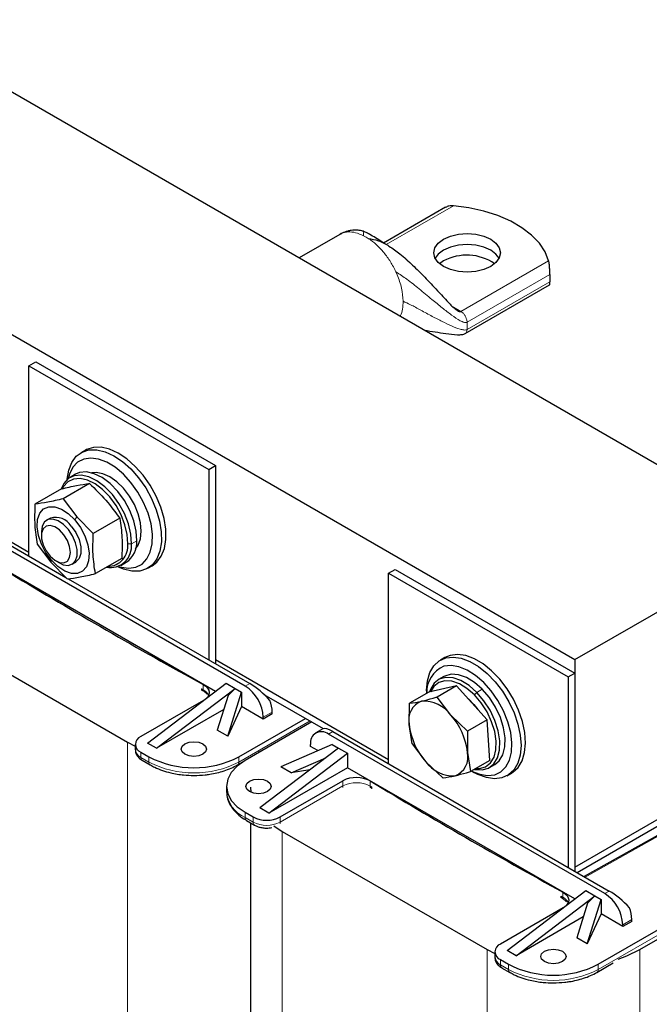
# Model space of a CAD drawing. Header units: millimetres. Extents: x 5 to 418, y 2 to 292.
# Tile 21 of 23: x 335 to 361, y 93 to 134. Entities that reach past the tile are written whole.
import ezdxf

# ---------------------------------------------------------------- set-up
doc = ezdxf.new("R2010")
doc.units = ezdxf.units.MM

msp = doc.modelspace()

# ---------------------------------------------------------------- linework, layer by layer
at = {"color": 7, "linetype": 'Continuous', "lineweight": 25}
for p, q in [((329.0997, 134.4725), (366.8121, 112.7017)), ((320.275, 129.3782), (357.9874, 107.6073)), ((352.5546, 126.5947), (349.9599, 125.0968)), ((348.1223, 125.4597), (346.4172, 124.4754)), ((351.1288, 124.2123), (350.8919, 124.4176)), ((352.472, 124.3415), (352.3075, 124.2273)), ((356.9345, 123.7719), (356.9345, 123.4671)), ((353.3843, 121.2913), (356.9254, 123.3355)), ((335.0771, 119.9404), (335.36, 120.1037)), ((335.0771, 111.9492), (335.0771, 119.9404)), ((335.0771, 119.9404), (342.6196, 115.5862)), ((335.36, 120.1037), (342.9024, 115.7495)), ((327.8175, 116.3142), (335.0771, 112.1233)), ((337.4485, 116.3995), (337.2599, 116.2906)), ((342.6196, 115.5862), (342.9024, 115.7495)), ((342.9024, 115.7495), (342.9024, 107.4318)), ((337.0275, 115.3867), (336.8013, 115.2561)), ((342.6196, 115.5862), (342.6196, 107.5951)), ((337.6177, 114.9974), (336.5078, 114.3567)), ((336.4387, 114.774), (335.3289, 114.1332)), ((336.5078, 114.3567), (337.0908, 113.598)), ((332.7484, 113.2936), (336.6203, 111.0584)), ((335.9769, 113.5485), (335.8198, 113.4579)), ((337.0908, 113.598), (337.7754, 112.898)), ((338.8852, 113.5387), (337.7754, 112.898)), ((344.1564, 106.4902), (332.5598, 113.1847)), ((335.5989, 112.9695), (335.5989, 112.8025)), ((335.4174, 112.451), (336.0003, 111.6923)), ((357.9874, 107.6073), (366.8121, 112.7017)), ((342.8998, 106.2684), (333.3612, 111.7749)), ((336.0003, 111.6923), (336.6849, 110.9923)), ((336.2084, 111.7467), (336.353, 111.6632)), ((336.8864, 111.6103), (337.0435, 111.701)), ((338.9738, 111.8565), (337.8639, 111.2158)), ((338.9344, 111.5609), (339.1607, 111.6916)), ((340.0597, 111.4408), (340.2482, 111.5496)), ((350.1621, 111.232), (350.4449, 111.3953)), ((350.1621, 103.2409), (350.1621, 111.232)), ((350.1621, 111.232), (357.7045, 106.8779)), ((350.4449, 111.3953), (357.9874, 107.0411)), ((336.7243, 110.9983), (344.3449, 106.599)), ((330.6176, 109.1025), (339.2161, 104.1387)), ((342.9024, 107.6059), (350.1621, 103.415)), ((352.5334, 107.6911), (352.3449, 107.5823)), ((352.7532, 107.7833), (352.5334, 107.6911)), ((357.9874, 107.6073), (357.9874, 98.8975)), ((352.4896, 106.8961), (352.2633, 106.7654)), ((357.7045, 106.8779), (357.9874, 107.0411)), ((357.7045, 106.8779), (357.7045, 98.8867)), ((357.9874, 107.0411), (357.9874, 98.7234)), ((340.0552, 104.1007), (343.355, 106.6153)), ((340.4323, 103.883), (343.7321, 106.3976)), ((342.3965, 106.2899), (342.5487, 106.1492)), ((343.355, 106.6153), (343.7321, 106.3976)), ((343.4163, 104.3865), (343.9961, 106.2452)), ((343.7321, 106.3976), (343.4351, 106.0941)), ((343.7321, 106.3976), (343.9961, 106.2452)), ((343.9961, 106.2452), (343.9961, 105.6355)), ((351.8604, 106.2434), (351.0432, 105.7716)), ((351.7648, 106.3003), (351.7648, 106.1882)), ((353.022, 106.5064), (351.8604, 106.2434)), ((353.022, 106.5064), (352.2048, 106.0346)), ((353.022, 106.5064), (354.303, 105.072)), ((342.4059, 105.8932), (339.7723, 104.3728)), ((343.4351, 106.0941), (342.9809, 104.6379)), ((344.9384, 106.1475), (347.4286, 104.7099)), ((352.7763, 105.2776), (352.2048, 106.0346)), ((343.2534, 105.5116), (340.4323, 103.883)), ((343.9961, 105.6355), (343.4163, 104.3865)), ((344.9106, 105.1076), (343.9961, 105.6355)), ((351.0338, 104.8831), (351.0432, 105.7716)), ((343.883, 103.5237), (346.6831, 105.1403)), ((345.2877, 105.3253), (344.9106, 105.1076)), ((344.9106, 105.1076), (344.9106, 105.1838)), ((345.2877, 105.3253), (345.2877, 105.4015)), ((353.4857, 104.6002), (352.7763, 105.2776)), ((354.303, 105.072), (353.4857, 104.6002)), ((354.4223, 103.3746), (354.303, 105.072)), ((343.4163, 104.3865), (342.9809, 104.6379)), ((346.9471, 104.9879), (344.1469, 103.3714)), ((347.4105, 104.7018), (347.1115, 104.5292)), ((351.1625, 104.0743), (351.0338, 104.8831)), ((353.4857, 104.6002), (353.4764, 103.7117)), ((359.2413, 97.7818), (347.6448, 104.4764)), ((347.8333, 104.5852), (359.4299, 97.8907)), ((339.2161, 104.1387), (339.538, 103.9699)), ((339.538, 104.0463), (339.538, 103.8285)), ((340.4323, 103.883), (340.0552, 104.1007)), ((344.7183, 103.7329), (344.8602, 103.7831)), ((348.069, 103.894), (344.7692, 101.3793)), ((347.805, 104.0463), (345.6414, 103.102)), ((346.8905, 103.9646), (346.8905, 104.0408)), ((347.2036, 103.7839), (346.8905, 103.9646)), ((347.805, 104.0463), (348.069, 103.894)), ((348.069, 103.894), (348.4462, 103.6762)), ((351.1625, 104.0743), (351.7339, 103.3172)), ((357.9874, 98.8975), (366.8121, 103.9919)), ((339.7723, 103.7197), (340.1117, 103.5237)), ((339.8276, 103.3799), (340.167, 103.1839)), ((345.1463, 101.1616), (348.4462, 103.6762)), ((346.0768, 102.8506), (347.5351, 103.4871)), ((348.4462, 103.6762), (348.4462, 103.0666)), ((353.4764, 103.7117), (353.6051, 102.9028)), ((354.4223, 103.3746), (353.6051, 102.9028)), ((358.0818, 98.6689), (366.8121, 103.7088)), ((340.167, 103.1839), (340.1698, 103.1823)), ((343.8277, 103.1839), (344.0482, 103.3112)), ((348.4462, 103.0666), (345.1463, 101.1616)), ((346.0768, 102.8506), (345.6414, 103.102)), ((346.8586, 102.9715), (346.0768, 102.8506)), ((357.9847, 97.5601), (348.4462, 103.0666)), ((351.7339, 103.3172), (352.4434, 102.6399)), ((354.3965, 103.0703), (354.6228, 103.2009)), ((358.9679, 94.8154), (373.11, 102.9795)), ((353.6474, 102.9273), (353.7444, 102.8712)), ((355.1446, 102.7324), (355.3332, 102.8413)), ((343.3659, 102.2828), (343.3659, 102.0651)), ((344.3748, 102.2447), (344.3889, 102.0381)), ((345.6177, 100.9983), (348.2513, 102.5187)), ((344.3748, 102.0856), (344.3355, 102.065)), ((344.3748, 102.0856), (344.3748, 102.0446)), ((345.1463, 101.1616), (344.7692, 101.3793)), ((360.7121, 95.4304), (371.5544, 101.6895)), ((344.1469, 101.1943), (344.4864, 100.9983)), ((344.2022, 100.8544), (344.5416, 100.6585)), ((344.2022, 100.8544), (344.2051, 100.8528)), ((344.3748, 100.7548), (344.3748, 77.313)), ((345.3522, 100.6214), (345.7026, 100.3941)), ((362.5786, 100.8636), (358.3805, 98.4965)), ((345.7026, 100.3941), (354.301, 95.4304)), ((357.9874, 98.8975), (357.9874, 98.7234)), ((355.1401, 95.3923), (358.4399, 97.907)), ((355.5172, 95.1746), (358.8171, 97.6893)), ((357.4815, 97.5815), (357.6336, 97.4408)), ((358.4399, 97.907), (358.8171, 97.6893)), ((358.8171, 97.6893), (358.52, 97.3858)), ((358.8171, 97.6893), (359.081, 97.5369)), ((357.4908, 97.1848), (354.8573, 95.6645)), ((358.52, 97.3858), (358.0658, 95.9295)), ((358.5013, 95.6781), (359.081, 97.5369)), ((359.081, 97.5369), (359.081, 96.9272)), ((358.3383, 96.8032), (355.5172, 95.1746)), ((359.081, 96.9272), (358.5013, 95.6781)), ((359.9956, 96.3992), (359.081, 96.9272)), ((360.3727, 96.6169), (359.9956, 96.3992)), ((359.9956, 96.3992), (359.9956, 96.4754)), ((360.3727, 96.6169), (360.3727, 96.6931)), ((358.5013, 95.6781), (358.0658, 95.9295)), ((354.301, 95.4304), (354.6229, 95.2616)), ((354.6229, 95.3379), (354.6229, 95.1202)), ((355.5172, 95.1746), (355.1401, 95.3923)), ((354.8573, 95.0113), (355.1967, 94.8154)), ((354.9125, 94.6715), (355.2519, 94.4756)), ((358.9127, 94.4756), (359.595, 94.8695)), ((355.2519, 94.4756), (355.2548, 94.474))]:
    msp.add_line(p, q, dxfattribs=at)
at = {"color": 7, "linetype": 'Continuous', "lineweight": 18}
for p, q in [((350.0603, 125.0286), (352.8864, 126.66)), ((356.8839, 124.3523), (353.1979, 122.2244)), ((350.5295, 123.7646), (350.4778, 123.882)), ((353.4619, 121.7672), (356.9345, 123.7719)), ((356.9345, 123.4671), (353.4619, 121.4624)), ((352.8958, 122.3988), (353.1979, 122.2244)), ((353.4469, 121.8773), (353.4619, 121.7672)), ((353.4619, 121.7672), (353.4619, 121.4624)), ((336.9967, 113.475), (337.0908, 113.598)), ((339.2243, 112.4722), (339.3751, 112.4688)), ((339.6014, 112.5994), (339.3751, 112.4688)), ((336.0237, 111.7745), (336.0003, 111.6923)), ((342.3153, 106.3132), (342.3153, 106.3785)), ((342.3781, 106.2759), (342.3153, 106.3785)), ((342.3153, 106.3785), (342.3965, 106.2899)), ((342.3917, 106.3365), (342.3917, 106.5543)), ((344.3449, 106.599), (344.1564, 106.4902)), ((354.0969, 106.3626), (353.8706, 106.2319)), ((353.7681, 106.1227), (353.8706, 106.2319)), ((346.8717, 105.0314), (343.883, 103.306)), ((345.2877, 105.4015), (344.9106, 105.1838)), ((347.6448, 104.4764), (347.8333, 104.5852)), ((339.2161, 104.1387), (339.2161, 79.207)), ((339.7723, 103.5019), (339.7723, 103.7197)), ((340.1117, 103.306), (339.7723, 103.5019)), ((340.1117, 103.5237), (340.1117, 103.306)), ((343.883, 103.306), (343.883, 103.5237)), ((373.11, 102.7617), (358.9679, 94.5977)), ((348.2513, 102.3009), (345.6177, 100.7806)), ((348.2513, 102.3009), (348.2513, 102.5187)), ((349.3965, 102.5105), (349.3965, 102.2927)), ((349.4016, 102.2459), (349.4693, 102.2486)), ((349.4693, 102.2486), (349.4204, 102.2104)), ((349.4693, 102.2486), (349.4693, 102.1833)), ((344.1469, 100.9765), (344.1469, 101.1943)), ((344.4864, 100.7806), (344.1469, 100.9765)), ((344.4864, 100.9983), (344.4864, 100.7806)), ((345.6177, 100.7806), (345.6177, 100.9983)), ((362.6449, 100.8568), (358.4192, 98.4741)), ((345.7026, 100.3941), (345.7026, 75.4624)), ((357.4002, 97.6048), (357.4002, 97.6702)), ((357.463, 97.5675), (357.4002, 97.6702)), ((357.4002, 97.6702), (357.4815, 97.5815)), ((357.4766, 97.6282), (357.4766, 97.8459)), ((359.4299, 97.8907), (359.2413, 97.7818)), ((360.3727, 96.6931), (359.9956, 96.4754)), ((354.301, 95.4304), (354.301, 70.4987)), ((360.7121, 95.4304), (360.7121, 70.4987)), ((354.8573, 94.7936), (354.8573, 95.0113)), ((355.1967, 94.5977), (354.8573, 94.7936)), ((355.1967, 94.8154), (355.1967, 94.5977)), ((358.9679, 94.5977), (358.9679, 94.8154))]:
    msp.add_line(p, q, dxfattribs=at)
at = {"color": 7, "linetype": 'Continuous', "lineweight": 25, "flags": 128}
for points in [[(356.8839, 124.3523), (356.7337, 124.7299), (356.4938, 125.0917), (356.1688, 125.4307), (355.7651, 125.7402), (355.2905, 126.0141), (354.7544, 126.2472), (354.1672, 126.4348), (353.5405, 126.5733), (352.8864, 126.66)], [(352.472, 125.256), (352.7619, 125.3845), (353.0996, 125.4652), (353.4619, 125.4928), (353.8243, 125.4652), (354.1619, 125.3845), (354.4519, 125.256), (354.6743, 125.0887), (354.8142, 124.8937), (354.8619, 124.6846), (354.8142, 124.4754), (354.6743, 124.2805), (354.4519, 124.1131), (354.1619, 123.9846), (353.8243, 123.9039), (353.4619, 123.8763), (353.0996, 123.9039), (352.7619, 123.9846), (352.472, 124.1131), (352.2495, 124.2805), (352.1096, 124.4754), (352.0619, 124.6846), (352.1096, 124.8937), (352.2495, 125.0887), (352.472, 125.256)], [(354.805, 124.4565), (354.6743, 124.6325), (354.4519, 124.7999), (354.1619, 124.9283), (353.8243, 125.009), (353.4619, 125.0366), (353.0996, 125.009), (352.7619, 124.9283), (352.472, 124.7999)], [(354.8044, 124.4554), (354.6743, 124.6303), (354.4519, 124.7977), (354.1619, 124.9261), (353.8243, 125.0069), (353.4619, 125.0344), (353.0996, 125.0069), (352.7619, 124.9261), (352.472, 124.7977)], [(352.472, 124.7999), (352.2495, 124.6325), (352.1188, 124.4565)], [(352.472, 124.7977), (352.2495, 124.6303), (352.1194, 124.4554)], [(336.6852, 115.1726), (336.6862, 115.1869), (336.7487, 115.5665), (336.8763, 115.8881), (337.0647, 116.1409), (337.3074, 116.3162), (337.5961, 116.4081), (337.9211, 116.4134), (338.2712, 116.3319), (338.6345, 116.1664), (338.9987, 115.9226), (339.3514, 115.6088), (339.6805, 115.2355), (339.9749, 114.8157), (340.2244, 114.3635)], [(340.413, 114.4723), (340.1634, 114.9245), (339.8691, 115.3444), (339.5399, 115.7176), (339.1873, 116.0315), (338.8231, 116.2753), (338.4597, 116.4407), (338.1096, 116.5222), (337.7847, 116.5169), (337.4959, 116.4251), (337.4485, 116.3995)], [(339.8869, 114.2072), (339.6455, 114.6411), (339.359, 115.041), (339.0384, 115.3915), (338.696, 115.6793), (338.345, 115.8931), (337.9988, 116.0249), (337.6708, 116.0695), (337.3735, 116.0252), (337.1185, 115.8938), (336.9154, 115.6802), (336.7721, 115.3927), (336.7196, 115.2011)], [(339.3751, 112.4688), (339.3508, 112.8719), (339.252, 113.3019), (339.0839, 113.7373), (338.8548, 114.1562), (338.5761, 114.5376), (338.262, 114.8624), (337.9281, 115.1143), (337.5912, 115.2806), (337.2682, 115.3531), (336.9752, 115.3281), (336.727, 115.2068), (336.536, 114.9953), (336.4314, 114.7697)], [(339.6014, 112.5994), (339.577, 113.0025), (339.4783, 113.4325), (339.3101, 113.8679), (339.081, 114.2868), (338.8024, 114.6682), (338.4883, 114.993), (338.1544, 115.2449), (337.8175, 115.4112), (337.4944, 115.4837), (337.2015, 115.4587), (337.0275, 115.3867)], [(339.5548, 112.261), (339.6605, 112.409), (339.7581, 112.6748), (339.7912, 112.9949), (339.7581, 113.3531), (339.6605, 113.7317), (339.5032, 114.1114), (339.2942, 114.4734), (339.0439, 114.7995), (338.7649, 115.0733), (338.4712, 115.2811), (338.1775, 115.4124), (337.8985, 115.4607), (337.7177, 115.4433)], [(339.2243, 112.4722), (339.2012, 112.8552), (339.1074, 113.2637), (338.9476, 113.6773), (338.73, 114.0753), (338.4653, 114.4376), (338.1669, 114.7462), (337.8497, 114.9854), (337.5296, 115.1435), (337.2227, 115.2123), (336.9444, 115.1885), (336.7086, 115.0733), (336.5271, 114.8724), (336.4599, 114.7432)], [(340.2244, 114.3635), (340.4207, 113.8943), (340.557, 113.4242), (340.6288, 112.9691), (340.6334, 112.5445), (340.5709, 112.1649), (340.4433, 111.8433), (340.2549, 111.5905), (340.0122, 111.4152), (339.7235, 111.3233), (339.3985, 111.318), (339.0484, 111.3995), (338.8041, 111.5022)], [(338.846, 111.5177), (338.9436, 111.4888), (339.2717, 111.4442), (339.5689, 111.4885), (339.824, 111.6199), (340.0271, 111.8335), (340.1704, 112.121), (340.2484, 112.4713), (340.2581, 112.8711), (340.1992, 113.3048), (340.0738, 113.756), (339.8869, 114.2072)], [(340.2482, 111.5496), (340.4435, 111.6993), (340.6318, 111.9521), (340.7594, 112.2738), (340.822, 112.6533), (340.8173, 113.0779), (340.7456, 113.533), (340.6093, 114.0032), (340.413, 114.4723)], [(336.0237, 111.7745), (335.7867, 112.0953), (335.5991, 112.4521), (335.4736, 112.8207), (335.4187, 113.1759), (335.4382, 113.4936), (335.5307, 113.752), (335.69, 113.9337), (335.9052, 114.0261), (336.1616, 114.023), (336.4418, 113.9247), (336.7266, 113.7378), (336.9967, 113.475)], [(336.353, 111.6632), (336.5169, 111.5894), (336.7266, 111.5618), (336.9032, 111.6206), (337.0308, 111.7606), (337.0983, 111.9693), (337.0996, 112.2282), (337.0345, 112.5143), (336.9089, 112.8021), (336.7339, 113.0661), (336.5251, 113.2829), (336.301, 113.4331), (336.0815, 113.5034), (335.8862, 113.4876), (335.7323, 113.3871), (335.6336, 113.2108), (335.5989, 112.9744), (335.5989, 112.9695)], [(336.9967, 113.475), (337.2336, 113.1542), (337.4213, 112.7974), (337.5468, 112.4289), (337.6017, 112.0736), (337.5822, 111.756), (337.4897, 111.4975), (337.3304, 111.3159), (337.1152, 111.2234), (336.8588, 111.2265), (336.5786, 111.3248), (336.2938, 111.5118), (336.0237, 111.7745)], [(336.1595, 111.7772), (336.3595, 111.6814), (336.5431, 111.669), (336.6904, 111.7413), (336.7855, 111.8904), (336.8181, 112.1003), (336.7846, 112.3481), (336.6887, 112.607), (336.5408, 112.849), (336.3568, 113.0478), (336.1568, 113.1819), (335.9623, 113.2367), (335.7946, 113.2064), (335.6717, 113.0941), (335.607, 112.9121), (335.6074, 112.6801), (335.673, 112.4232), (335.7966, 112.1693), (335.9649, 111.9459), (336.1595, 111.7772)], [(336.8457, 113.2111), (337.038, 112.9422), (337.1787, 112.6422), (337.2539, 112.3405), (337.2563, 112.0666), (337.1857, 111.8473), (337.049, 111.7042), (337.0435, 111.701)], [(351.7648, 106.3003), (351.7649, 106.3192), (351.8016, 106.7178), (351.9045, 107.0632), (352.0701, 107.3437), (352.2927, 107.5498), (352.5647, 107.6744)], [(352.5647, 107.6744), (352.8769, 107.7133), (353.2187, 107.6652), (353.5784, 107.5316), (353.9437, 107.3172), (354.3023, 107.0293), (354.6419, 106.6776), (354.9509, 106.2741), (355.2189, 105.8326), (355.4366, 105.3681), (355.5968, 104.8964), (355.6939, 104.4337), (355.7246, 103.9955), (355.6879, 103.5969), (355.585, 103.2515), (355.4194, 102.971), (355.1968, 102.7649), (354.9248, 102.6403), (354.6126, 102.6014), (354.2708, 102.6495), (353.9111, 102.7831), (353.7444, 102.8712)], [(355.3332, 102.8413), (355.3854, 102.8737), (355.608, 103.0798), (355.7735, 103.3604), (355.8764, 103.7058), (355.9131, 104.1044), (355.8824, 104.5425), (355.7854, 105.0053), (355.6252, 105.477), (355.4074, 105.9415), (355.1395, 106.383), (354.8304, 106.7864), (354.4909, 107.1381), (354.1323, 107.4261), (353.7669, 107.6405), (353.4072, 107.774), (353.0655, 107.8222), (352.7532, 107.7833)], [(353.6498, 102.9287), (353.9921, 102.7904), (354.3227, 102.7364), (354.6239, 102.7711), (354.884, 102.8934), (355.093, 103.0985), (355.243, 103.3786), (355.3282, 103.7228), (355.3453, 104.118), (355.2937, 104.5489), (355.1752, 104.999), (354.9946, 105.451), (354.7586, 105.8876), (354.4765, 106.2919), (354.159, 106.6484), (353.8183, 106.9435), (353.4676, 107.1657), (353.1202, 107.3065), (352.7896, 107.3606), (352.4885, 107.3258), (352.4885, 107.3258)], [(353.8706, 106.2319), (353.5437, 106.5188), (353.206, 106.7254), (352.8746, 106.8414), (352.566, 106.8609), (352.2957, 106.783), (352.0773, 106.6116), (351.9216, 106.3552), (351.8839, 106.2487)], [(353.7681, 106.1227), (353.4576, 106.3952), (353.1368, 106.5915), (352.8219, 106.7017), (352.5288, 106.7202), (352.272, 106.6462), (352.0645, 106.4834), (351.9243, 106.2579)], [(354.0969, 106.3626), (353.77, 106.6495), (353.4323, 106.8561), (353.1009, 106.972), (352.7923, 106.9916), (352.522, 106.9137), (352.4896, 106.8961)], [(342.3917, 106.5543), (342.4956, 106.4846), (342.5735, 106.4044), (342.6223, 106.3168), (342.6402, 106.2254), (342.6263, 106.1338), (342.5812, 106.0456), (342.5336, 105.9894)], [(354.6228, 103.2009), (354.8088, 103.3548), (354.9644, 103.6111), (355.0495, 103.9396), (355.0596, 104.3236), (354.9943, 104.744), (354.857, 105.1797), (354.6544, 105.6088), (354.3967, 106.0098), (354.0969, 106.3626)], [(353.5169, 105.9522), (353.7414, 105.7277), (353.9064, 105.516)], [(353.8206, 103.0273), (353.9802, 103.0284), (354.237, 103.1024), (354.4445, 103.2653), (354.5923, 103.5088), (354.6731, 103.8209), (354.6827, 104.1857), (354.6207, 104.5851), (354.4902, 104.999), (354.2977, 105.4066), (354.053, 105.7875), (353.7681, 106.1227)], [(353.7695, 102.9978), (353.7852, 102.9943), (354.0938, 102.9748), (354.3641, 103.0527), (354.5825, 103.2241), (354.7382, 103.4805), (354.8232, 103.809), (354.8333, 104.193), (354.7681, 104.6134), (354.6307, 105.0491), (354.4281, 105.4782), (354.1704, 105.8792), (353.8706, 106.2319)], [(342.3745, 103.6326), (342.2014, 103.5659), (341.9973, 103.5424), (341.7932, 103.5659), (341.6202, 103.6326), (341.5046, 103.7325), (341.464, 103.8503), (341.5046, 103.9681), (341.6202, 104.068), (341.7932, 104.1348), (341.9973, 104.1582), (342.2014, 104.1348), (342.3745, 104.068), (342.4901, 103.9681), (342.5307, 103.8503), (342.4901, 103.7325), (342.3745, 103.6326)], [(344.1469, 103.3714), (343.8153, 103.1381), (343.5689, 102.8719), (343.4171, 102.5831), (343.3659, 102.2828), (343.4171, 101.9825), (343.5689, 101.6937), (343.8153, 101.4275), (344.1469, 101.1943)], [(344.3355, 102.5005), (344.5085, 102.5673), (344.7126, 102.5907), (344.9167, 102.5673), (345.0898, 102.5005), (345.2054, 102.4006), (345.246, 102.2828), (345.2054, 102.165), (345.0898, 102.0651), (344.9167, 101.9984), (344.7126, 101.9749), (344.5085, 101.9984), (344.3355, 102.0651), (344.2199, 102.165), (344.1793, 102.2828), (344.2199, 102.4006), (344.3355, 102.5005)], [(357.4766, 97.8459), (357.5805, 97.7762), (357.6584, 97.696), (357.7073, 97.6085), (357.7251, 97.5171), (357.7112, 97.4255), (357.6661, 97.3373), (357.6186, 97.2811)], [(357.4594, 94.9243), (357.2864, 94.8575), (357.0823, 94.8341), (356.8782, 94.8575), (356.7052, 94.9243), (356.5896, 95.0241), (356.549, 95.142), (356.5896, 95.2598), (356.7052, 95.3597), (356.8782, 95.4264), (357.0823, 95.4498), (357.2864, 95.4264), (357.4594, 95.3597), (357.575, 95.2598), (357.6156, 95.142), (357.575, 95.0241), (357.4594, 94.9243)], [(359.8032, 95.0246), (360.1712, 95.1637), (360.7121, 95.4304)]]:
    msp.add_lwpolyline(points, dxfattribs=at)
at = {"color": 7, "linetype": 'Continuous', "lineweight": 18, "flags": 128}
for points in [[(342.3153, 106.3785), (342.3248, 106.3733), (342.3344, 106.368), (342.3439, 106.3628), (342.3535, 106.3575), (342.363, 106.3523), (342.3726, 106.347), (342.3821, 106.3418), (342.3917, 106.3365)], [(348.2513, 102.3009), (348.2477, 102.2605), (348.2426, 102.2406)], [(349.3965, 102.2927), (349.4056, 102.2872), (349.4147, 102.2817), (349.4238, 102.2762), (349.4329, 102.2707), (349.442, 102.2652), (349.4511, 102.2596), (349.4602, 102.2541), (349.4693, 102.2486)], [(345.6177, 100.7806), (345.6141, 100.7402), (345.609, 100.7203)], [(357.4002, 97.6702), (357.4098, 97.6649), (357.4193, 97.6597), (357.4289, 97.6544), (357.4384, 97.6492), (357.448, 97.6439), (357.4575, 97.6387), (357.4671, 97.6334), (357.4766, 97.6282)]]:
    msp.add_lwpolyline(points, dxfattribs=at)
at = {"color": 7, "linetype": 'Continuous', "lineweight": 18}
for centre, radius, start, end in [((348.1845, 123.553), 2.0729, 56.88363, 63.12174), ((342.6956, 105.8771), 0.5097, 125.92429, 127.45686), ((342.6054, 106.3351), 0.2137, 179.61112, 192.21697), ((342.179, 105.8976), 0.4878, 25.9252, 64.14644), ((339.9384, 103.8684), 0.4024, 185.6948, 245.62534), ((339.8992, 103.4858), 0.1279, 172.74417, 235.94365), ((340.2386, 103.2899), 0.1279, 172.74417, 235.94365), ((341.9973, 106.9452), 4.0987, 242.60967, 297.39033), ((343.7562, 103.2898), 0.1278, 303.96308, 7.26519), ((348.8162, 101.2142), 1.2248, 61.71556, 117.46385), ((349.6022, 102.2914), 0.2057, 179.61891, 192.76911), ((349.2828, 102.1603), 0.1465, 25.73471, 35.76938), ((344.7005, 102.1981), 1.3412, 185.6948, 245.62534), ((344.2738, 100.9604), 0.1279, 172.74417, 235.94365), ((344.613, 100.7644), 0.1276, 172.70607, 236.32432), ((345.052, 101.8724), 1.2296, 242.60967, 297.39033), ((357.7805, 97.1687), 0.5097, 125.92429, 127.45686), ((357.6904, 97.6267), 0.2137, 179.61112, 192.21697), ((357.2639, 97.1892), 0.4878, 25.9252, 64.14644), ((354.9841, 94.7774), 0.1279, 172.74417, 235.94365), ((355.3235, 94.5815), 0.1279, 172.74417, 235.94365), ((357.0823, 98.2369), 4.0987, 242.60967, 297.39033), ((358.8411, 94.5815), 0.1278, 303.96308, 7.26519)]:
    msp.add_arc(centre, radius, start, end, dxfattribs=at)
at = {"color": 7, "linetype": 'Continuous', "lineweight": 25}
for centre, radius, start, end in [((353.4504, 122.5254), 2.0629, 55.58665, 118.31513), ((336.1925, 112.8165), 0.7632, 31.13977, 106.40996), ((338.492, 112.3586), 0.8899, 259.39796, 7.10932), ((338.3714, 112.3746), 0.8585, 270.85878, 6.52771), ((338.5955, 112.5268), 1.0085, 304.08472, 4.12566), ((446.8913, 296.9031), 217.147, 238.771722, 241.233655), ((352.9364, 106.2446), 1.1703, 112.49886, 182.68983), ((343.2731, 105.1093), 1.6393, 2.60548, 57.39452), ((343.8993, 105.3746), 1.3887, 1.10815, 22.02116), ((351.849, 105.0783), 0.8382, 110.53206, 193.46818), ((351.6355, 104.465), 1.4006, 35.46077, 93.29585), ((350.732, 103.4241), 2.7594, 5.98251, 42.19821), ((353.7782, 105.1707), 2.7594, 185.98251, 222.19821), ((339.8963, 104.0463), 0.3493, 110.78342, 249.21658), ((347.3503, 104.1154), 0.4658, 50.79671, 189.21404), ((341.9973, 107.163), 4.0987, 242.60967, 297.39033), ((352.6613, 103.5165), 0.8382, 290.53206, 13.46818), ((352.8747, 104.1298), 1.4006, 215.46077, 273.29585), ((348.8162, 101.4319), 1.2248, 61.71556, 117.46385), ((461.9762, 288.1947), 217.147, 238.771722, 241.233655), ((345.052, 102.0901), 1.2296, 242.60967, 297.39033), ((358.358, 96.4009), 1.6393, 2.60548, 57.39452), ((358.9843, 96.6663), 1.3887, 1.10815, 22.02116), ((354.9812, 95.3379), 0.3493, 110.78342, 249.21658), ((355.0233, 95.1601), 0.4024, 185.6948, 245.62534), ((357.0823, 98.4546), 4.0987, 242.60967, 297.39033)]:
    msp.add_arc(centre, radius, start, end, dxfattribs=at)
for centre, start_param, end_param in [((344.7221, 105.9458), 1.2264797, 2.2736773), ((348.2105, 103.932), 2.2736773, 3.0589942), ((359.807, 97.2374), 1.2264797, 2.2736773)]:
    msp.add_ellipse(centre, major_axis=(0.8193, -0.7545), ratio=0.2648379, start_param=start_param, end_param=end_param, dxfattribs=at)
for points, knots in [([(352.8864, 126.66), (352.8229, 126.6614), (352.7033, 126.664), (352.6033, 126.6143), (352.5564, 126.591)], [0, 0, 0, 0, 0.5309815, 1, 1, 1, 1]), ([(349.0923, 125.5971), (349.0249, 125.6105), (348.8695, 125.6412), (348.6498, 125.634), (348.4586, 125.5985), (348.3339, 125.5586), (348.2241, 125.514), (348.1687, 125.4847), (348.1414, 125.4703)], [0, 0, 0, 0, 0.2339284, 0.5394361, 0.6744032, 0.7919794, 0.8976959, 1, 1, 1, 1]), ([(350.0603, 125.0286), (350.0014, 125.069), (349.771, 125.2273), (349.4803, 125.4017), (349.2276, 125.5356), (349.1377, 125.5801), (349.1046, 125.5925), (349.0923, 125.5971)], [0, 0, 0, 0, 0.1849959, 0.7236858, 0.9041741, 0.9644892, 1, 1, 1, 1]), ([(349.3169, 125.2891), (349.4605, 125.2641), (349.7746, 125.2094), (350.2112, 124.9594), (350.6878, 124.6149), (351.183, 124.1705), (351.7022, 123.6485), (352.1911, 123.1203), (352.6204, 122.6562), (352.9195, 122.3542), (353.0948, 122.2324), (353.1653, 122.2134), (353.1879, 122.221), (353.1979, 122.2244)], [0, 0, 0, 0, 0.0781273, 0.1710083, 0.278026, 0.4166976, 0.5603945, 0.7170593, 0.8519797, 0.9499554, 0.983819, 0.9928589, 1, 1, 1, 1]), ([(356.9345, 123.7719), (356.9345, 123.7864), (356.9344, 123.8157), (356.9336, 123.865), (356.9322, 123.9163), (356.93, 123.9743), (356.9267, 124.0386), (356.9214, 124.1121), (356.914, 124.1872), (356.9047, 124.2542), (356.8946, 124.3099), (356.8875, 124.3381), (356.8839, 124.3523)], [0, 0, 0, 0, 0.076159, 0.1549172, 0.2310066, 0.3089731, 0.4134687, 0.5209632, 0.6533321, 0.7895209, 0.8939733, 1, 1, 1, 1]), ([(356.9237, 123.3393), (356.9245, 123.3382), (356.929, 123.3317), (356.9318, 123.3609), (356.9343, 123.4095), (356.9345, 123.4517), (356.9345, 123.4671)], [0, 0, 0, 0, 0.0847207, 0.4818284, 0.8110881, 1, 1, 1, 1]), ([(351.6781, 121.4383), (351.9738, 121.3883), (352.4315, 121.3108), (352.9582, 121.2455), (353.2118, 121.2465), (353.3217, 121.263), (353.3647, 121.2824), (353.3844, 121.2913)], [0, 0, 0, 0, 0.5222244, 0.8084332, 0.9184964, 0.9627702, 1, 1, 1, 1]), ([(336.4387, 114.774), (336.6606, 114.8259), (337.1044, 114.9297), (337.4466, 114.9748), (337.6177, 114.9974)], [0, 0, 0, 0, 0.4999949, 1, 1, 1, 1]), ([(337.6177, 114.9974), (337.8548, 114.7685), (338.3281, 114.3116), (338.6997, 113.796), (338.8852, 113.5387)], [0, 0, 0, 0, 0.5008729, 1, 1, 1, 1]), ([(335.3289, 114.1332), (335.3182, 113.8382), (335.2969, 113.2482), (335.3772, 112.7168), (335.4174, 112.451)], [0, 0, 0, 0, 0.4999949, 1, 1, 1, 1]), ([(336.5078, 114.3567), (336.2859, 114.3048), (335.8421, 114.201), (335.5, 114.1558), (335.3289, 114.1332)], [0, 0, 0, 0, 0.4999949, 1, 1, 1, 1]), ([(338.8852, 113.5387), (338.9254, 113.273), (339.0057, 112.7416), (338.9844, 112.1515), (338.9738, 111.8565)], [0, 0, 0, 0, 0.4999949, 1, 1, 1, 1]), ([(337.8639, 111.2158), (337.8237, 111.4815), (337.7434, 112.0129), (337.7647, 112.6029), (337.7754, 112.898)], [0, 0, 0, 0, 0.4999949, 1, 1, 1, 1]), ([(336.6849, 110.9923), (336.856, 111.0149), (337.1982, 111.06), (337.642, 111.1639), (337.8639, 111.2158)], [0, 0, 0, 0, 0.4999949, 1, 1, 1, 1]), ([(351.0432, 105.7716), (351.0479, 105.7722), (351.197, 105.7912), (351.3789, 105.8278), (351.555, 105.8633)], [0, 0, 0, 0, 0.031485, 1, 1, 1, 1]), ([(351.555, 105.8633), (351.7098, 105.901), (351.9149, 105.9511), (352.1477, 106.0181), (352.2048, 106.0346)], [0, 0, 0, 0, 0.7546767, 1, 1, 1, 1]), ([(339.5472, 103.8335), (339.5457, 103.7972), (339.5419, 103.6982), (339.6208, 103.5526), (339.7239, 103.4412), (339.8053, 103.3966), (339.8305, 103.3828)], [0, 0, 0, 0, 0.1933617, 0.5260245, 0.8537372, 1, 1, 1, 1]), ([(340.1719, 103.1873), (340.2322, 103.152), (340.3857, 103.0621), (340.6738, 102.9496), (340.9917, 102.8563), (341.2933, 102.7967), (341.6172, 102.7528), (341.8536, 102.7463), (341.9973, 102.7424)], [0, 0, 0, 0, 0.1233828, 0.3140537, 0.506767, 0.64819, 0.7861746, 1, 1, 1, 1]), ([(341.9973, 102.7424), (342.1572, 102.7471), (342.3819, 102.7538), (342.7049, 102.7977), (342.972, 102.8493), (343.2724, 102.9341), (343.564, 103.043), (343.7393, 103.1369), (343.8274, 103.1841)], [0, 0, 0, 0, 0.2377705, 0.3340638, 0.4925045, 0.6547162, 0.8265923, 1, 1, 1, 1]), ([(352.4434, 102.6399), (352.4481, 102.6405), (352.5973, 102.6594), (352.7791, 102.696), (352.9552, 102.7315)], [0, 0, 0, 0, 0.031485, 1, 1, 1, 1]), ([(352.9552, 102.7315), (353.11, 102.7693), (353.3151, 102.8193), (353.548, 102.8864), (353.6051, 102.9028)], [0, 0, 0, 0, 0.7546767, 1, 1, 1, 1]), ([(343.3751, 102.0815), (343.3737, 102.0196), (343.3701, 101.8624), (343.452, 101.6151), (343.6023, 101.3541), (343.8198, 101.1218), (344.0244, 100.9558), (344.1682, 100.8787), (344.2072, 100.8578)], [0, 0, 0, 0, 0.1284481, 0.3266028, 0.5273892, 0.7285124, 0.9263538, 1, 1, 1, 1]), ([(344.5445, 100.6615), (344.5647, 100.6487), (344.6212, 100.6132), (344.7374, 100.5733), (344.887, 100.5405), (345.0708, 100.5254), (345.1962, 100.5458), (345.2677, 100.5574)], [0, 0, 0, 0, 0.1032451, 0.2882415, 0.5011438, 0.7155438, 1, 1, 1, 1]), ([(354.6321, 95.1252), (354.6307, 95.0888), (354.6269, 94.9899), (354.7058, 94.8442), (354.8088, 94.7329), (354.8903, 94.6882), (354.9154, 94.6745)], [0, 0, 0, 0, 0.1933617, 0.5260245, 0.8537372, 1, 1, 1, 1]), ([(355.2569, 94.4789), (355.3172, 94.4436), (355.4706, 94.3537), (355.7587, 94.2412), (356.0766, 94.148), (356.3782, 94.0883), (356.7022, 94.0444), (356.9386, 94.038), (357.0823, 94.034)], [0, 0, 0, 0, 0.1233828, 0.3140537, 0.506767, 0.64819, 0.7861746, 1, 1, 1, 1]), ([(357.0823, 94.034), (357.2422, 94.0388), (357.4668, 94.0454), (357.7899, 94.0893), (358.057, 94.141), (358.3573, 94.2257), (358.6489, 94.3346), (358.8243, 94.4286), (358.9123, 94.4758)], [0, 0, 0, 0, 0.2377705, 0.3340638, 0.4925045, 0.6547162, 0.8265923, 1, 1, 1, 1])]:
    msp.add_open_spline(points, degree=3, knots=knots, dxfattribs=at)
at = {"color": 7, "linetype": 'Continuous', "lineweight": 18}
for points, knots in [([(349.1216, 125.4019), (349.008, 125.4511), (348.7809, 125.5494), (348.4664, 125.5704), (348.2426, 125.5367), (348.1464, 125.4647), (348.125, 125.4488)], [0, 0, 0, 0, 0.3044148, 0.6088296, 0.9132444, 1, 1, 1, 1]), ([(349.0924, 125.5816), (349.0972, 125.5867), (349.1084, 125.5985), (349.1168, 125.4732), (349.1216, 125.4019)], [0, 0, 0, 0, 0.43159248, 1, 1, 1, 1]), ([(353.4619, 121.7672), (353.4501, 121.7625), (353.4237, 121.7519), (353.3788, 121.7548), (353.2935, 121.774), (353.0989, 121.8686), (352.7982, 122.077), (352.4052, 122.3843), (351.9548, 122.7559), (351.4639, 123.1602), (350.9766, 123.5559), (350.6318, 123.7813), (350.4778, 123.882)], [0, 0, 0, 0, 0.01051, 0.0235537, 0.0394777, 0.0884764, 0.211403, 0.3496326, 0.5029917, 0.689295, 0.8612626, 1, 1, 1, 1]), ([(350.6472, 122.0335), (350.6535, 122.041), (350.7657, 122.1759), (350.7705, 122.4222), (350.7749, 122.6546)], [0, 0, 0, 0, 0.055827, 1, 1, 1, 1]), ([(353.4619, 121.4624), (353.4431, 121.4554), (353.3998, 121.4393), (353.3004, 121.446), (353.0979, 121.4925), (352.7926, 121.6181), (352.4037, 121.8047), (351.9716, 122.0316), (351.5271, 122.2722), (351.1062, 122.5028), (350.8774, 122.6076), (350.7749, 122.6546)], [0, 0, 0, 0, 0.0195616, 0.0450001, 0.0972128, 0.223031, 0.3612945, 0.5128851, 0.6955918, 0.8635707, 1, 1, 1, 1]), ([(353.4619, 121.4624), (353.4574, 121.4259), (353.4484, 121.3531), (353.4131, 121.2969), (353.3844, 121.2914), (353.3843, 121.2914)], [0, 0, 0, 0, 0.4991924, 0.9983849, 1, 1, 1, 1])]:
    msp.add_open_spline(points, degree=3, knots=knots, dxfattribs=at)
for points in [[(350.4778, 123.882), (350.4049, 124.0258), (350.2591, 124.3133), (349.974, 124.7023), (349.6572, 125.0429), (349.4304, 125.2071), (349.3169, 125.2891)], [(350.7749, 122.6546), (350.7641, 122.8324), (350.7423, 123.1881), (350.6005, 123.5725), (350.5295, 123.7646)], [(353.1979, 122.2244), (353.225, 122.206), (353.2793, 122.1691), (353.3525, 122.0827), (353.413, 121.9827), (353.4356, 121.9125), (353.4469, 121.8773)]]:
    msp.add_open_spline(points, degree=3, dxfattribs=at)

doc.saveas('drawing.dxf')
